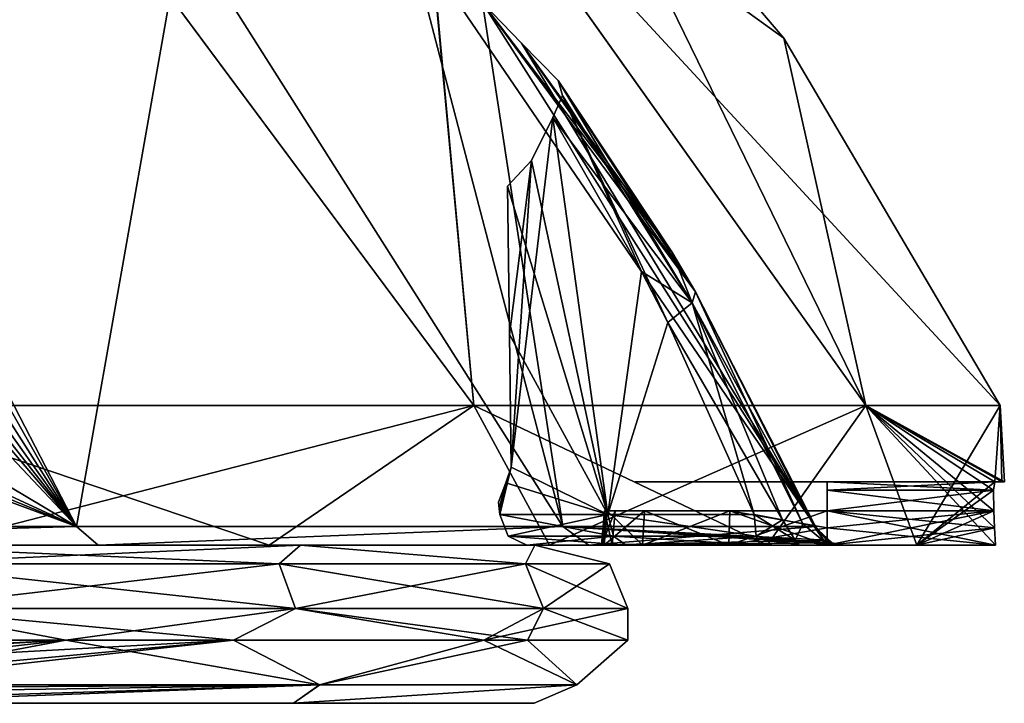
# Model space of a CAD drawing. Header units: millimetres. Extents: x -52 to 52, y -69 to 25.
# Tile 108 of 109: x 37 to 52, y -6 to 5. Entities that reach past the tile are written whole.
import ezdxf

# ---------------------------------------------------------------- set-up
doc = ezdxf.new("R2010")
doc.units = ezdxf.units.MM
doc.header["$LTSCALE"] = 65.185185
for name, color, linetype in [('162', 7, 'CONTINUOUS'), ('216', 7, 'CONTINUOUS'), ('217', 7, 'CONTINUOUS'), ('269', 7, 'CONTINUOUS'), ('363', 7, 'CONTINUOUS'), ('379', 7, 'CONTINUOUS'), ('380', 7, 'CONTINUOUS'), ('381', 7, 'CONTINUOUS'), ('382', 7, 'CONTINUOUS'), ('383', 7, 'CONTINUOUS'), ('387', 7, 'CONTINUOUS'), ('388', 7, 'CONTINUOUS'), ('390', 7, 'CONTINUOUS'), ('397', 7, 'CONTINUOUS'), ('398', 7, 'CONTINUOUS'), ('399', 7, 'CONTINUOUS'), ('400', 7, 'CONTINUOUS'), ('402', 7, 'CONTINUOUS'), ('403', 7, 'CONTINUOUS'), ('404', 7, 'CONTINUOUS'), ('405', 7, 'CONTINUOUS'), ('406', 7, 'CONTINUOUS'), ('411', 7, 'CONTINUOUS'), ('412', 7, 'CONTINUOUS'), ('413', 7, 'CONTINUOUS'), ('415', 7, 'CONTINUOUS'), ('416', 7, 'CONTINUOUS'), ('417', 7, 'CONTINUOUS'), ('418', 7, 'CONTINUOUS'), ('419', 7, 'CONTINUOUS'), ('421', 7, 'CONTINUOUS'), ('425', 7, 'CONTINUOUS')]:
    doc.layers.add(name, color=color, linetype=linetype)

msp = doc.modelspace()

# ---------------------------------------------------------------- linework, layer by layer
at = {"layer": '162', "color": 253, "linetype": 'Continuous', "true_color": 0x999999}
for points in [[(26.891, -5.5, 20.791), (41.215, -5.5, 19.275), (33.206, -5.5, 27.775), (26.891, -5.5, 20.791)], [(41.215, -5.5, -19.275), (26.891, -5.5, -20.791), (31.026, -5.5, -26.286), (41.215, -5.5, -19.275)], [(31.26, -5.5, -13.351), (26.891, -5.5, -20.791), (41.215, -5.5, -19.275), (31.26, -5.5, -13.351)], [(26.891, -5.5, 20.791), (31.26, -5.5, 13.351), (41.215, -5.5, 19.275), (26.891, -5.5, 20.791)], [(30.913, -5.5), (31.674, -5.5, -10.095), (45.017, -5.5, -6.611), (30.913, -5.5)], [(45.017, -5.5, 6.611), (30.913, -5.5), (45.017, -5.5, -6.611), (45.017, -5.5, 6.611)], [(31.674, -5.5, 10.095), (30.913, -5.5), (45.017, -5.5, 6.611), (31.674, -5.5, 10.095)], [(33.205, -5.5, -27.774), (41.215, -5.5, -19.275), (31.026, -5.5, -26.286), (33.205, -5.5, -27.774)], [(45.017, -5.5, -6.611), (31.26, -5.5, -13.351), (41.215, -5.5, -19.275), (45.017, -5.5, -6.611)], [(31.697, -5.5, -11.725), (31.26, -5.5, -13.351), (45.017, -5.5, -6.611), (31.697, -5.5, -11.725)], [(31.26, -5.5, 13.351), (31.69, -5.5, 11.779), (41.215, -5.5, 19.275), (31.26, -5.5, 13.351)], [(31.674, -5.5, -10.095), (31.697, -5.5, -11.725), (45.017, -5.5, -6.611), (31.674, -5.5, -10.095)], [(41.215, -5.5, 19.275), (31.674, -5.5, 10.095), (45.017, -5.5, 6.611), (41.215, -5.5, 19.275)], [(31.69, -5.5, 11.779), (31.674, -5.5, 10.095), (41.215, -5.5, 19.275), (31.69, -5.5, 11.779)], [(33.933, -5.5, -30.311), (41.215, -5.5, -19.275), (33.205, -5.5, -27.774), (33.933, -5.5, -30.311)], [(41.215, -5.5, 19.275), (33.933, -5.5, 30.311), (33.206, -5.5, 27.775), (41.215, -5.5, 19.275)]]:
    msp.add_3dface(points, dxfattribs=at)
at = {"layer": '216', "color": 253, "linetype": 'Continuous', "true_color": 0x999999}
for points in [[(27.332, -4.5, -37.619), (34.969, -4, -30.65), (37.619, -4.5, -27.332), (27.332, -4.5, -37.619)], [(34.969, -4, -30.65), (41.25, -4, -21.463), (37.619, -4.5, -27.332), (34.969, -4, -30.65)], [(37.619, -4.5, -27.332), (41.25, -4, -21.463), (44.224, -4.5, -14.369), (37.619, -4.5, -27.332)], [(41.25, -4, -21.463), (45.168, -4, -11.048), (44.224, -4.5, -14.369), (41.25, -4, -21.463)], [(46.5, -4), (46.5, -4.5), (44.224, -4.5, -14.369), (46.5, -4)], [(45.168, -4, -11.048), (46.5, -4), (44.224, -4.5, -14.369), (45.168, -4, -11.048)]]:
    msp.add_3dface(points, dxfattribs=at)
at = {"layer": '217', "color": 253, "linetype": 'Continuous', "true_color": 0x999999}
for points in [[(34.969, -4, 30.65), (32.88, -4.5, 32.88), (40.266, -4.5, 23.257), (34.969, -4, 30.65)], [(41.25, -4, 21.463), (34.969, -4, 30.65), (40.266, -4.5, 23.257), (41.25, -4, 21.463)], [(44.912, -4.5, 12.05), (41.25, -4, 21.463), (40.266, -4.5, 23.257), (44.912, -4.5, 12.05)], [(45.168, -4, 11.048), (41.25, -4, 21.463), (44.912, -4.5, 12.05), (45.168, -4, 11.048)], [(46.5, -4.5), (45.168, -4, 11.048), (44.912, -4.5, 12.05), (46.5, -4.5)], [(46.5, -4.5), (46.5, -4), (45.168, -4, 11.048), (46.5, -4.5)]]:
    msp.add_3dface(points, dxfattribs=at)
at = {"layer": '269', "color": 253, "linetype": 'Continuous', "true_color": 0x999999}
for points in [[(40.99, -3.293, 21.328), (34.217, -3, 29.99), (34.749, -3.293, 30.457), (40.99, -3.293, 21.328)], [(41.324, -3, 19.042), (34.217, -3, 29.99), (40.99, -3.293, 21.328), (41.324, -3, 19.042)], [(34.217, -3, -29.99), (41.324, -3, -19.042), (34.749, -3.293, -30.457), (34.217, -3, -29.99)], [(34.749, -3.293, -30.457), (41.324, -3, -19.042), (40.99, -3.293, -21.328), (34.749, -3.293, -30.457)], [(44.884, -3.293, 10.979), (41.324, -3, 19.042), (40.99, -3.293, 21.328), (44.884, -3.293, 10.979)], [(40.99, -3.293, -21.328), (41.324, -3, -19.042), (44.884, -3.293, -10.979), (40.99, -3.293, -21.328)], [(45.029, -3, 6.526), (41.324, -3, 19.042), (44.884, -3.293, 10.979), (45.029, -3, 6.526)], [(41.324, -3, -19.042), (45.029, -3, -6.526), (44.884, -3.293, -10.979), (41.324, -3, -19.042)], [(44.884, -3.293, -10.979), (45.029, -3, -6.526), (46.207, -3.293, 0), (44.884, -3.293, -10.979)], [(46.207, -3.293, 0), (45.029, -3, 6.526), (44.884, -3.293, 10.979), (46.207, -3.293, 0)], [(45.029, -3, -6.526), (45.029, -3, 6.526), (46.207, -3.293, 0), (45.029, -3, -6.526)], [(34.969, -4, 30.65), (41.25, -4, 21.463), (34.749, -3.293, 30.457), (34.969, -4, 30.65)], [(34.969, -4, -30.65), (34.749, -3.293, -30.457), (40.99, -3.293, -21.328), (34.969, -4, -30.65)], [(41.25, -4, 21.463), (40.99, -3.293, 21.328), (34.749, -3.293, 30.457), (41.25, -4, 21.463)], [(41.25, -4, -21.463), (34.969, -4, -30.65), (40.99, -3.293, -21.328), (41.25, -4, -21.463)], [(41.25, -4, 21.463), (45.168, -4, 11.048), (40.99, -3.293, 21.328), (41.25, -4, 21.463)], [(41.25, -4, -21.463), (40.99, -3.293, -21.328), (44.884, -3.293, -10.979), (41.25, -4, -21.463)], [(45.168, -4, 11.048), (44.884, -3.293, 10.979), (40.99, -3.293, 21.328), (45.168, -4, 11.048)], [(45.168, -4, -11.048), (41.25, -4, -21.463), (44.884, -3.293, -10.979), (45.168, -4, -11.048)], [(46.5, -4), (46.207, -3.293, 0), (44.884, -3.293, 10.979), (46.5, -4)], [(45.168, -4, -11.048), (44.884, -3.293, -10.979), (46.207, -3.293, 0), (45.168, -4, -11.048)], [(45.168, -4, 11.048), (46.5, -4), (44.884, -3.293, 10.979), (45.168, -4, 11.048)], [(46.5, -4), (45.168, -4, -11.048), (46.207, -3.293, 0), (46.5, -4)]]:
    msp.add_3dface(points, dxfattribs=at)
at = {"layer": '363', "color": 253, "linetype": 'Continuous', "true_color": 0x999999}
for points in [[(27.332, -4.5, -37.619), (37.619, -4.5, -27.332), (32.475, -4.76, -33.233), (27.332, -4.5, -37.619)], [(32.475, -4.76, -33.233), (37.619, -4.5, -27.332), (33.223, -4.757, -32.487), (32.475, -4.76, -33.233)], [(40.266, -4.5, 23.257), (32.88, -4.5, 32.88), (33.488, -4.875, 32.157), (40.266, -4.5, 23.257)], [(33.223, -4.757, -32.487), (37.619, -4.5, -27.332), (33.611, -4.954, -31.975), (33.223, -4.757, -32.487)], [(33.792, -5.108, 31.642), (40.266, -4.5, 23.257), (33.488, -4.875, 32.157), (33.792, -5.108, 31.642)], [(33.611, -4.954, -31.975), (37.619, -4.5, -27.332), (33.881, -5.207, -31.419), (33.611, -4.954, -31.975)], [(33.881, -5.207, 31.419), (40.266, -4.5, 23.257), (33.792, -5.108, 31.642), (33.881, -5.207, 31.419)], [(33.881, -5.207, -31.419), (37.619, -4.5, -27.332), (41.629, -5.207, -20.053), (33.881, -5.207, -31.419)], [(41.63, -5.207, 20.051), (40.266, -4.5, 23.257), (33.881, -5.207, 31.419), (41.63, -5.207, 20.051)], [(37.619, -4.5, -27.332), (44.224, -4.5, -14.369), (41.629, -5.207, -20.053), (37.619, -4.5, -27.332)], [(44.912, -4.5, 12.05), (40.266, -4.5, 23.257), (41.63, -5.207, 20.051), (44.912, -4.5, 12.05)], [(41.629, -5.207, -20.053), (44.224, -4.5, -14.369), (45.691, -5.207, -6.889), (41.629, -5.207, -20.053)], [(45.691, -5.207, 6.888), (44.912, -4.5, 12.05), (41.63, -5.207, 20.051), (45.691, -5.207, 6.888)], [(44.224, -4.5, -14.369), (46.5, -4.5), (45.691, -5.207, -6.889), (44.224, -4.5, -14.369)], [(46.5, -4.5), (44.912, -4.5, 12.05), (45.691, -5.207, 6.888), (46.5, -4.5)], [(45.691, -5.207, -6.889), (46.5, -4.5), (45.691, -5.207, 6.888), (45.691, -5.207, -6.889)], [(33.881, -5.207, -31.419), (41.629, -5.207, -20.053), (33.918, -5.256, -31.302), (33.881, -5.207, -31.419)], [(41.63, -5.207, 20.051), (33.881, -5.207, 31.419), (33.962, -5.331, 31.108), (41.63, -5.207, 20.051)], [(33.918, -5.256, -31.302), (41.629, -5.207, -20.053), (33.993, -5.444, -30.737), (33.918, -5.256, -31.302)], [(41.629, -5.207, -20.053), (33.933, -5.5, -30.311), (33.993, -5.444, -30.737), (41.629, -5.207, -20.053)], [(41.215, -5.5, -19.275), (33.933, -5.5, -30.311), (41.629, -5.207, -20.053), (41.215, -5.5, -19.275)], [(33.933, -5.5, 30.311), (41.63, -5.207, 20.051), (33.993, -5.444, 30.737), (33.933, -5.5, 30.311)], [(33.933, -5.5, 30.311), (41.215, -5.5, 19.275), (41.63, -5.207, 20.051), (33.933, -5.5, 30.311)], [(41.63, -5.207, 20.051), (33.962, -5.331, 31.108), (33.993, -5.444, 30.737), (41.63, -5.207, 20.051)], [(41.215, -5.5, -19.275), (41.629, -5.207, -20.053), (45.691, -5.207, -6.889), (41.215, -5.5, -19.275)], [(45.017, -5.5, -6.611), (41.215, -5.5, -19.275), (45.691, -5.207, -6.889), (45.017, -5.5, -6.611)], [(41.215, -5.5, 19.275), (45.691, -5.207, 6.888), (41.63, -5.207, 20.051), (41.215, -5.5, 19.275)], [(41.215, -5.5, 19.275), (45.017, -5.5, 6.611), (45.691, -5.207, 6.888), (41.215, -5.5, 19.275)], [(45.017, -5.5, -6.611), (45.691, -5.207, -6.889), (45.691, -5.207, 6.888), (45.017, -5.5, -6.611)], [(45.017, -5.5, 6.611), (45.017, -5.5, -6.611), (45.691, -5.207, 6.888), (45.017, -5.5, 6.611)]]:
    msp.add_3dface(points, dxfattribs=at)
at = {"layer": '379', "color": 253, "linetype": 'Continuous', "true_color": 0x999999}
for points in [[(39.46, 6.784, -18.478), (32.886, 6.783, -28.584), (37.786, -2.704, -32.685), (39.46, 6.784, -18.478)], [(32.886, 6.783, -28.584), (33.369, 5.111, -30.309), (37.786, -2.704, -32.685), (32.886, 6.783, -28.584)], [(45.47, -2.704, -20.703), (39.46, 6.784, -18.478), (37.786, -2.704, -32.685), (45.47, -2.704, -20.703)], [(42.992, 6.783, -7.095), (39.46, 6.784, -18.478), (45.47, -2.704, -20.703), (42.992, 6.783, -7.095)], [(44.204, 5.571, -6.538), (42.992, 6.783, -7.095), (49.463, -2.704, -7.04), (44.204, 5.571, -6.538)], [(49.463, -2.704, -7.04), (42.992, 6.783, -7.095), (45.47, -2.704, -20.703), (49.463, -2.704, -7.04)], [(47.567, 1.004, -6.609), (44.204, 5.571, -6.538), (49.463, -2.704, -7.04), (47.567, 1.004, -6.609)], [(47.192, 1.638, -6.453), (44.204, 5.571, -6.538), (47.567, 1.004, -6.609), (47.192, 1.638, -6.453)], [(44.821, 4.934, -6.05), (44.204, 5.571, -6.538), (47.192, 1.638, -6.453), (44.821, 4.934, -6.05)], [(33.369, 5.111, -30.309), (33.216, 4.494, -31.222), (37.786, -2.704, -32.685), (33.369, 5.111, -30.309)], [(26.531, 4, -37.547), (37.786, -2.704, -32.685), (30.684, 4.833, -33.34), (26.531, 4, -37.547)], [(30.684, 4.833, -33.34), (37.786, -2.704, -32.685), (31.919, 4.184, -32.889), (30.684, 4.833, -33.34)], [(45.396, 4.347, -5.289), (44.821, 4.934, -6.05), (47.192, 1.638, -6.453), (45.396, 4.347, -5.289)], [(33.216, 4.494, -31.222), (32.889, 4.184, -31.919), (37.786, -2.704, -32.685), (33.216, 4.494, -31.222)], [(31.919, 4.184, -32.889), (37.786, -2.704, -32.685), (32.446, 4.098, -32.465), (31.919, 4.184, -32.889)], [(37.786, -2.704, -32.685), (32.889, 4.184, -31.919), (32.446, 4.098, -32.465), (37.786, -2.704, -32.685)], [(27.19, 2.191, -38.668), (37.786, -2.704, -32.685), (26.531, 4, -37.547), (27.19, 2.191, -38.668)], [(27.037, 1.699, -39.166), (37.786, -2.704, -32.685), (27.19, 2.191, -38.668), (27.037, 1.699, -39.166)], [(26.448, 1.5, -39.718), (37.786, -2.704, -32.685), (27.037, 1.699, -39.166), (26.448, 1.5, -39.718)], [(27.035, -2.704, -42.015), (37.786, -2.704, -32.685), (26.448, 1.5, -39.718), (27.035, -2.704, -42.015)]]:
    msp.add_3dface(points, dxfattribs=at)
at = {"layer": '380', "color": 253, "linetype": 'Continuous', "true_color": 0x999999}
for points in [[(39.46, 6.784, 18.478), (37.786, -2.704, 32.685), (32.886, 6.783, 28.584), (39.46, 6.784, 18.478)], [(32.886, 6.783, 28.584), (37.786, -2.704, 32.685), (33.369, 5.111, 30.309), (32.886, 6.783, 28.584)], [(45.47, -2.704, 20.703), (37.786, -2.704, 32.685), (39.46, 6.784, 18.478), (45.47, -2.704, 20.703)], [(42.992, 6.783, 7.095), (45.47, -2.704, 20.703), (39.46, 6.784, 18.478), (42.992, 6.783, 7.095)], [(44.204, 5.571, 6.538), (45.47, -2.704, 20.703), (42.992, 6.783, 7.095), (44.204, 5.571, 6.538)], [(44.821, 4.934, 6.05), (49.463, -2.704, 7.04), (44.204, 5.571, 6.538), (44.821, 4.934, 6.05)], [(49.463, -2.704, 7.04), (45.47, -2.704, 20.703), (44.204, 5.571, 6.538), (49.463, -2.704, 7.04)], [(33.369, 5.111, 30.309), (37.786, -2.704, 32.685), (33.216, 4.494, 31.222), (33.369, 5.111, 30.309)], [(45.396, 4.347, 5.289), (47.192, 1.638, 6.453), (44.821, 4.934, 6.05), (45.396, 4.347, 5.289)], [(47.192, 1.638, 6.453), (47.567, 1.004, 6.609), (44.821, 4.934, 6.05), (47.192, 1.638, 6.453)], [(47.567, 1.004, 6.609), (49.463, -2.704, 7.04), (44.821, 4.934, 6.05), (47.567, 1.004, 6.609)], [(37.786, -2.704, 32.685), (27.035, -2.704, 42.015), (33.216, 4.494, 31.222), (37.786, -2.704, 32.685)]]:
    msp.add_3dface(points, dxfattribs=at)
at = {"layer": '381', "color": 253, "linetype": 'Continuous', "true_color": 0x999999}
for points in [[(44.979, 3.082, -4.096), (45.312, 3.762, -4.48), (44.655, -1.767, -3.402), (44.979, 3.082, -4.096)], [(44.655, -1.767, -3.402), (45.312, 3.762, -4.48), (46.183, -2.517, -4.917), (44.655, -1.767, -3.402)], [(45.312, 3.762, -4.48), (46.716, 1.328, -5.406), (46.183, -2.517, -4.917), (45.312, 3.762, -4.48)], [(44.597, 2.676, -3.589), (44.979, 3.082, -4.096), (44.628, 0.328, -3.491), (44.597, 2.676, -3.589)], [(44.628, 0.328, -3.491), (44.979, 3.082, -4.096), (44.655, -1.767, -3.402), (44.628, 0.328, -3.491)], [(46.716, 1.328, -5.406), (47.131, 0.521, -5.581), (46.183, -2.517, -4.917), (46.716, 1.328, -5.406)], [(47.131, 0.521, -5.581), (48.495, -2.517, -5.905), (46.183, -2.517, -4.917), (47.131, 0.521, -5.581)], [(44.573, -2.015, -3.262), (44.655, -1.767, -3.402), (44.475, -2.517, -3.07), (44.573, -2.015, -3.262)], [(44.475, -2.517, -3.07), (44.655, -1.767, -3.402), (46.183, -2.517, -4.917), (44.475, -2.517, -3.07)], [(44.456, -2.318, -3.052), (44.573, -2.015, -3.262), (44.466, -2.419, -3.061), (44.456, -2.318, -3.052)], [(44.466, -2.419, -3.061), (44.573, -2.015, -3.262), (44.475, -2.517, -3.07), (44.466, -2.419, -3.061)]]:
    msp.add_3dface(points, dxfattribs=at)
at = {"layer": '382', "color": 253, "linetype": 'Continuous', "true_color": 0x999999}
for points in [[(46.645, -2, 2.354), (46.613, -2, 1.567), (46.796, -2), (46.645, -2, 2.354)], [(46.613, -2, -1.567), (46.645, -2, -2.354), (46.796, -2), (46.613, -2, -1.567)], [(47.084, -2, 3.009), (46.645, -2, 2.354), (47.084, -2, -3.009), (47.084, -2, 3.009)], [(47.084, -2, -3.009), (46.645, -2, 2.354), (46.796, -2), (47.084, -2, -3.009)], [(46.645, -2, -2.354), (47.084, -2, -3.009), (46.796, -2), (46.645, -2, -2.354)], [(48.283, -2, 3.71), (47.084, -2, 3.009), (48.283, -2, -3.71), (48.283, -2, 3.71)], [(48.283, -2, -3.71), (47.084, -2, 3.009), (47.084, -2, -3.009), (48.283, -2, -3.71)], [(49.65, -2, 3.954), (48.283, -2, 3.71), (49.65, -2, -3.954), (49.65, -2, 3.954)], [(49.65, -2, -3.954), (48.283, -2, 3.71), (48.283, -2, -3.71), (49.65, -2, -3.954)], [(52.298, -2, 3.954), (49.65, -2, 3.954), (52.298, -2, -3.954), (52.298, -2, 3.954)], [(52.298, -2, -3.954), (49.65, -2, 3.954), (49.65, -2, -3.954), (52.298, -2, -3.954)], [(52.41, -2, 1.979), (52.298, -2, 3.954), (52.41, -2, -1.979), (52.41, -2, 1.979)], [(52.41, -2, -1.979), (52.298, -2, 3.954), (52.298, -2, -3.954), (52.41, -2, -1.979)], [(52.448, -2), (52.41, -2, 1.979), (52.41, -2, -1.979), (52.448, -2)]]:
    msp.add_3dface(points, dxfattribs=at)
at = {"layer": '383', "color": 253, "linetype": 'Continuous', "true_color": 0x999999}
for points in [[(44.979, 3.082, 4.096), (46.183, -2.517, 4.917), (45.312, 3.762, 4.48), (44.979, 3.082, 4.096)], [(45.312, 3.762, 4.48), (46.183, -2.517, 4.917), (46.716, 1.328, 5.406), (45.312, 3.762, 4.48)], [(44.597, 2.676, 3.589), (46.183, -2.517, 4.917), (44.979, 3.082, 4.096), (44.597, 2.676, 3.589)], [(44.628, 0.328, 3.491), (46.183, -2.517, 4.917), (44.597, 2.676, 3.589), (44.628, 0.328, 3.491)], [(46.716, 1.328, 5.406), (46.183, -2.517, 4.917), (47.131, 0.521, 5.581), (46.716, 1.328, 5.406)], [(46.183, -2.517, 4.917), (48.495, -2.517, 5.905), (47.131, 0.521, 5.581), (46.183, -2.517, 4.917)], [(44.655, -1.767, 3.402), (46.183, -2.517, 4.917), (44.628, 0.328, 3.491), (44.655, -1.767, 3.402)], [(44.573, -2.015, 3.262), (46.183, -2.517, 4.917), (44.655, -1.767, 3.402), (44.573, -2.015, 3.262)], [(44.456, -2.318, 3.052), (44.466, -2.419, 3.061), (44.573, -2.015, 3.262), (44.456, -2.318, 3.052)], [(44.466, -2.419, 3.061), (44.475, -2.517, 3.07), (44.573, -2.015, 3.262), (44.466, -2.419, 3.061)], [(44.475, -2.517, 3.07), (46.183, -2.517, 4.917), (44.573, -2.015, 3.262), (44.475, -2.517, 3.07)]]:
    msp.add_3dface(points, dxfattribs=at)
at = {"layer": '387', "color": 253, "linetype": 'Continuous', "true_color": 0x999999}
for points in [[(38.131, -3, 32.984), (35.497, -3, 38.681), (27.282, -3, 42.398), (38.131, -3, 32.984)], [(27.282, -3, -42.398), (40.829, -3, -33.004), (38.131, -3, -32.984), (27.282, -3, -42.398)], [(35.497, -3, -38.681), (40.829, -3, -33.004), (27.282, -3, -42.398), (35.497, -3, -38.681)], [(40.829, -3, 33.004), (35.497, -3, 38.681), (38.131, -3, 32.984), (40.829, -3, 33.004)], [(45.885, -3, 20.892), (45.262, -3, 26.6), (38.131, -3, 32.984), (45.885, -3, 20.892)], [(45.262, -3, 26.6), (40.829, -3, 33.004), (38.131, -3, 32.984), (45.262, -3, 26.6)], [(38.131, -3, -32.984), (45.262, -3, -26.6), (45.885, -3, -20.892), (38.131, -3, -32.984)], [(40.829, -3, -33.004), (45.262, -3, -26.6), (38.131, -3, -32.984), (40.829, -3, -33.004)], [(44.699, -3, -2.309), (46.082, -3, -1.441), (44.682, -3, -1.952), (44.699, -3, -2.309)], [(44.682, -3, 1.952), (46.127, -3, 2.524), (44.699, -3, 2.309), (44.682, -3, 1.952)], [(44.756, -3, 1.576), (46.127, -3, 2.524), (44.682, -3, 1.952), (44.756, -3, 1.576)], [(44.682, -3, -1.952), (46.082, -3, -1.441), (44.756, -3, -1.576), (44.682, -3, -1.952)], [(44.74, -3, -2.459), (46.082, -3, -1.441), (44.699, -3, -2.309), (44.74, -3, -2.459)], [(44.699, -3, 2.309), (46.127, -3, 2.524), (44.74, -3, 2.459), (44.699, -3, 2.309)], [(46.127, -3, -2.524), (46.082, -3, -1.441), (44.74, -3, -2.459), (46.127, -3, -2.524)], [(44.74, -3, 2.459), (46.127, -3, 2.524), (44.828, -3, 2.666), (44.74, -3, 2.459)], [(44.828, -3, -2.666), (46.127, -3, -2.524), (44.74, -3, -2.459), (44.828, -3, -2.666)], [(44.756, -3, -1.576), (46.25, -3), (45.01, -3), (44.756, -3, -1.576)], [(46.082, -3, -1.441), (46.25, -3), (44.756, -3, -1.576), (46.082, -3, -1.441)], [(46.082, -3, 1.441), (44.756, -3, 1.576), (45.01, -3), (46.082, -3, 1.441)], [(46.082, -3, 1.441), (46.127, -3, 2.524), (44.756, -3, 1.576), (46.082, -3, 1.441)], [(44.828, -3, 2.666), (46.73, -3, 3.424), (44.864, -3, 2.742), (44.828, -3, 2.666)], [(46.127, -3, 2.524), (46.73, -3, 3.424), (44.828, -3, 2.666), (46.127, -3, 2.524)], [(44.864, -3, -2.742), (46.127, -3, -2.524), (44.828, -3, -2.666), (44.864, -3, -2.742)], [(44.864, -3, 2.742), (46.73, -3, 3.424), (44.905, -3, 2.815), (44.864, -3, 2.742)], [(44.905, -3, -2.815), (46.127, -3, -2.524), (44.864, -3, -2.742), (44.905, -3, -2.815)], [(44.905, -3, 2.815), (48.094, -3, 4.222), (46.47, -3, 4.509), (44.905, -3, 2.815)], [(46.73, -3, 3.424), (48.094, -3, 4.222), (44.905, -3, 2.815), (46.73, -3, 3.424)], [(46.47, -3, -4.509), (46.73, -3, -3.424), (44.905, -3, -2.815), (46.47, -3, -4.509)], [(46.73, -3, -3.424), (46.127, -3, -2.524), (44.905, -3, -2.815), (46.73, -3, -3.424)], [(46.25, -3), (46.082, -3, 1.441), (45.01, -3), (46.25, -3)], [(48.7, -3, 19.61), (45.262, -3, 26.6), (45.885, -3, 20.892), (48.7, -3, 19.61)], [(45.262, -3, -26.6), (48.7, -3, -19.61), (45.885, -3, -20.892), (45.262, -3, -26.6)], [(48.7, -3, -19.61), (51.065, -3, -12.189), (45.885, -3, -20.892), (48.7, -3, -19.61)], [(49.915, -3, 7.104), (48.7, -3, 19.61), (45.885, -3, 20.892), (49.915, -3, 7.104)], [(45.885, -3, -20.892), (51.065, -3, -12.189), (49.915, -3, -7.104), (45.885, -3, -20.892)], [(48.591, -3, -5.415), (52.307, -3, -4.5), (46.47, -3, -4.509), (48.591, -3, -5.415)], [(52.307, -3, -4.5), (49.65, -3, -4.5), (46.47, -3, -4.509), (52.307, -3, -4.5)], [(49.65, -3, -4.5), (48.094, -3, -4.222), (46.47, -3, -4.509), (49.65, -3, -4.5)], [(48.094, -3, -4.222), (46.73, -3, -3.424), (46.47, -3, -4.509), (48.094, -3, -4.222)], [(48.094, -3, 4.222), (49.65, -3, 4.5), (46.47, -3, 4.509), (48.094, -3, 4.222)], [(46.47, -3, 4.509), (49.65, -3, 4.5), (49.204, -3, 5.657), (46.47, -3, 4.509)], [(48.591, -3, 5.415), (46.47, -3, 4.509), (49.204, -3, 5.657), (48.591, -3, 5.415)], [(49.204, -3, -5.657), (52.307, -3, -4.5), (48.591, -3, -5.415), (49.204, -3, -5.657)], [(51.065, -3, 12.189), (48.7, -3, 19.61), (49.915, -3, 7.104), (51.065, -3, 12.189)], [(49.647, -3, -6.068), (52.307, -3, -4.5), (49.204, -3, -5.657), (49.647, -3, -6.068)], [(49.204, -3, 5.657), (49.65, -3, 4.5), (49.647, -3, 6.068), (49.204, -3, 5.657)], [(49.886, -3, -6.572), (52.307, -3, -4.5), (49.647, -3, -6.068), (49.886, -3, -6.572)], [(49.647, -3, 6.068), (49.65, -3, 4.5), (49.886, -3, 6.572), (49.647, -3, 6.068)], [(49.65, -3, 4.5), (51.065, -3, 12.189), (49.886, -3, 6.572), (49.65, -3, 4.5)], [(52.307, -3, 4.5), (51.065, -3, 12.189), (49.65, -3, 4.5), (52.307, -3, 4.5)], [(49.915, -3, -7.104), (52.307, -3, -4.5), (49.886, -3, -6.572), (49.915, -3, -7.104)], [(49.886, -3, 6.572), (51.065, -3, 12.189), (49.915, -3, 7.104), (49.886, -3, 6.572)], [(51.065, -3, -12.189), (52.307, -3, -4.5), (49.915, -3, -7.104), (51.065, -3, -12.189)]]:
    msp.add_3dface(points, dxfattribs=at)
at = {"layer": '388', "color": 253, "linetype": 'Continuous', "true_color": 0x999999}
for points in [[(44.068, -0.792, -28.321), (35.497, -3, -38.681), (34.304, -0.792, -39.589), (44.068, -0.792, -28.321)], [(40.829, -3, -33.004), (35.497, -3, -38.681), (44.068, -0.792, -28.321), (40.829, -3, -33.004)], [(45.262, -3, -26.6), (40.829, -3, -33.004), (44.068, -0.792, -28.321), (45.262, -3, -26.6)], [(50.262, -0.792, -14.758), (45.262, -3, -26.6), (44.068, -0.792, -28.321), (50.262, -0.792, -14.758)], [(48.7, -3, -19.61), (45.262, -3, -26.6), (50.262, -0.792, -14.758), (48.7, -3, -19.61)], [(51.065, -3, -12.189), (48.7, -3, -19.61), (50.262, -0.792, -14.758), (51.065, -3, -12.189)], [(52.384, -0.792), (51.065, -3, -12.189), (50.262, -0.792, -14.758), (52.384, -0.792)], [(52.298, -2, -3.954), (51.065, -3, -12.189), (52.384, -0.792), (52.298, -2, -3.954)], [(52.41, -2, -1.979), (52.298, -2, -3.954), (52.384, -0.792), (52.41, -2, -1.979)], [(52.448, -2), (52.41, -2, -1.979), (52.384, -0.792), (52.448, -2)], [(51.065, -3, -12.189), (52.298, -2, -3.954), (52.279, -2.132, -4.292), (51.065, -3, -12.189)], [(52.282, -2.456, -4.452), (51.065, -3, -12.189), (52.279, -2.132, -4.292), (52.282, -2.456, -4.452)], [(52.295, -2.728, -4.476), (51.065, -3, -12.189), (52.282, -2.456, -4.452), (52.295, -2.728, -4.476)], [(52.307, -3, -4.5), (51.065, -3, -12.189), (52.295, -2.728, -4.476), (52.307, -3, -4.5)]]:
    msp.add_3dface(points, dxfattribs=at)
at = {"layer": '390', "color": 253, "linetype": 'Continuous', "true_color": 0x999999}
for points in [[(35.497, -3, 38.681), (40.829, -3, 33.004), (34.304, -0.792, 39.589), (35.497, -3, 38.681)], [(34.304, -0.792, 39.589), (40.829, -3, 33.004), (44.068, -0.792, 28.321), (34.304, -0.792, 39.589)], [(40.829, -3, 33.004), (45.262, -3, 26.6), (44.068, -0.792, 28.321), (40.829, -3, 33.004)], [(44.068, -0.792, 28.321), (48.7, -3, 19.61), (50.262, -0.792, 14.758), (44.068, -0.792, 28.321)], [(45.262, -3, 26.6), (48.7, -3, 19.61), (44.068, -0.792, 28.321), (45.262, -3, 26.6)], [(48.7, -3, 19.61), (51.065, -3, 12.189), (50.262, -0.792, 14.758), (48.7, -3, 19.61)], [(52.279, -2.132, 4.292), (50.262, -0.792, 14.758), (52.282, -2.456, 4.452), (52.279, -2.132, 4.292)], [(52.282, -2.456, 4.452), (50.262, -0.792, 14.758), (52.295, -2.728, 4.476), (52.282, -2.456, 4.452)], [(50.262, -0.792, 14.758), (52.307, -3, 4.5), (52.295, -2.728, 4.476), (50.262, -0.792, 14.758)], [(51.065, -3, 12.189), (52.307, -3, 4.5), (50.262, -0.792, 14.758), (51.065, -3, 12.189)], [(52.298, -2, 3.954), (52.41, -2, 1.979), (50.262, -0.792, 14.758), (52.298, -2, 3.954)], [(52.298, -2, 3.954), (50.262, -0.792, 14.758), (52.279, -2.132, 4.292), (52.298, -2, 3.954)], [(52.41, -2, 1.979), (52.448, -2), (50.262, -0.792, 14.758), (52.41, -2, 1.979)], [(52.448, -2), (52.384, -0.792), (50.262, -0.792, 14.758), (52.448, -2)]]:
    msp.add_3dface(points, dxfattribs=at)
at = {"layer": '397', "color": 253, "linetype": 'Continuous', "true_color": 0x999999}
for points in [[(46.082, -3, 1.441), (46.25, -3), (46.128, -2.456, 1.452), (46.082, -3, 1.441)], [(46.25, -3), (46.082, -3, -1.441), (46.298, -2.456), (46.25, -3)], [(46.298, -2.456), (46.082, -3, -1.441), (46.128, -2.456, -1.452), (46.298, -2.456)], [(46.128, -2.456, 1.452), (46.25, -3), (46.298, -2.456), (46.128, -2.456, 1.452)]]:
    msp.add_3dface(points, dxfattribs=at)
at = {"layer": '398', "color": 253, "linetype": 'Continuous', "true_color": 0x999999}
for points in [[(46.082, -3, -1.441), (46.127, -3, -2.524), (46.128, -2.456, -1.452), (46.082, -3, -1.441)], [(46.127, -3, -2.524), (46.73, -3, -3.424), (46.172, -2.456, -2.509), (46.127, -3, -2.524)], [(46.128, -2.456, -1.452), (46.127, -3, -2.524), (46.172, -2.456, -2.509), (46.128, -2.456, -1.452)], [(46.73, -3, -3.424), (46.761, -2.456, -3.388), (46.172, -2.456, -2.509), (46.73, -3, -3.424)]]:
    msp.add_3dface(points, dxfattribs=at)
at = {"layer": '399', "color": 253, "linetype": 'Continuous', "true_color": 0x999999}
for points in [[(46.73, -3, -3.424), (48.094, -3, -4.222), (46.761, -2.456, -3.388), (46.73, -3, -3.424)], [(46.761, -2.456, -3.388), (48.094, -3, -4.222), (48.11, -2.456, -4.178), (46.761, -2.456, -3.388)], [(48.094, -3, -4.222), (49.65, -3, -4.5), (48.11, -2.456, -4.178), (48.094, -3, -4.222)], [(49.65, -3, -4.5), (49.65, -2.728, -4.476), (48.11, -2.456, -4.178), (49.65, -3, -4.5)], [(49.65, -2.728, -4.476), (49.65, -2.456, -4.452), (48.11, -2.456, -4.178), (49.65, -2.728, -4.476)]]:
    msp.add_3dface(points, dxfattribs=at)
at = {"layer": '400', "color": 253, "linetype": 'Continuous', "true_color": 0x999999}
for points in [[(52.307, -3, -4.5), (52.295, -2.728, -4.476), (49.65, -2.456, -4.452), (52.307, -3, -4.5)], [(52.282, -2.456, -4.452), (49.65, -2.456, -4.452), (52.295, -2.728, -4.476), (52.282, -2.456, -4.452)], [(52.307, -3, -4.5), (49.65, -2.456, -4.452), (49.65, -2.728, -4.476), (52.307, -3, -4.5)], [(49.65, -3, -4.5), (52.307, -3, -4.5), (49.65, -2.728, -4.476), (49.65, -3, -4.5)]]:
    msp.add_3dface(points, dxfattribs=at)
at = {"layer": '402', "color": 253, "linetype": 'Continuous', "true_color": 0x999999}
for points in [[(52.298, -2, -3.954), (49.65, -2, -3.954), (49.65, -2.131, -4.292), (52.298, -2, -3.954)], [(52.279, -2.132, -4.292), (52.298, -2, -3.954), (49.65, -2.131, -4.292), (52.279, -2.132, -4.292)], [(49.65, -2.456, -4.452), (52.279, -2.132, -4.292), (49.65, -2.131, -4.292), (49.65, -2.456, -4.452)], [(52.282, -2.456, -4.452), (52.279, -2.132, -4.292), (49.65, -2.456, -4.452), (52.282, -2.456, -4.452)]]:
    msp.add_3dface(points, dxfattribs=at)
at = {"layer": '403', "color": 253, "linetype": 'Continuous', "true_color": 0x999999}
for points in [[(45.396, 4.347, -5.289), (47.192, 1.638, -6.453), (47.514, 0.831, -5.991), (45.396, 4.347, -5.289)], [(45.396, 4.347, -5.289), (47.514, 0.831, -5.991), (45.469, 4.106, -4.836), (45.396, 4.347, -5.289)], [(46.716, 1.328, -5.406), (45.312, 3.762, -4.48), (45.469, 4.106, -4.836), (46.716, 1.328, -5.406)], [(47.131, 0.521, -5.581), (46.716, 1.328, -5.406), (45.469, 4.106, -4.836), (47.131, 0.521, -5.581)], [(47.514, 0.831, -5.991), (47.131, 0.521, -5.581), (45.469, 4.106, -4.836), (47.514, 0.831, -5.991)], [(47.192, 1.638, -6.453), (47.567, 1.004, -6.609), (47.514, 0.831, -5.991), (47.192, 1.638, -6.453)], [(47.514, 0.831, -5.991), (47.567, 1.004, -6.609), (49.265, -2.661, -6.348), (47.514, 0.831, -5.991)], [(47.567, 1.004, -6.609), (49.463, -2.704, -7.04), (49.44, -2.696, -6.685), (47.567, 1.004, -6.609)], [(49.265, -2.661, -6.348), (47.567, 1.004, -6.609), (49.44, -2.696, -6.685), (49.265, -2.661, -6.348)], [(48.495, -2.517, -5.905), (47.131, 0.521, -5.581), (47.514, 0.831, -5.991), (48.495, -2.517, -5.905)], [(48.942, -2.601, -6.071), (47.514, 0.831, -5.991), (49.265, -2.661, -6.348), (48.942, -2.601, -6.071)], [(48.495, -2.517, -5.905), (47.514, 0.831, -5.991), (48.942, -2.601, -6.071), (48.495, -2.517, -5.905)]]:
    msp.add_3dface(points, dxfattribs=at)
at = {"layer": '404', "color": 253, "linetype": 'Continuous', "true_color": 0x999999}
for points in [[(44.475, -2.517, -3.07), (46.27, -2.86, -4.793), (44.606, -2.86, -2.993), (44.475, -2.517, -3.07)], [(44.475, -2.517, -3.07), (46.183, -2.517, -4.917), (46.27, -2.86, -4.793), (44.475, -2.517, -3.07)], [(46.27, -2.86, -4.793), (46.183, -2.517, -4.917), (48.525, -2.86, -5.756), (46.27, -2.86, -4.793)], [(46.183, -2.517, -4.917), (48.495, -2.517, -5.905), (48.525, -2.86, -5.756), (46.183, -2.517, -4.917)], [(46.47, -3, -4.509), (44.905, -3, -2.815), (44.606, -2.86, -2.993), (46.47, -3, -4.509)], [(46.27, -2.86, -4.793), (46.47, -3, -4.509), (44.606, -2.86, -2.993), (46.27, -2.86, -4.793)], [(48.591, -3, -5.415), (46.47, -3, -4.509), (46.27, -2.86, -4.793), (48.591, -3, -5.415)], [(48.591, -3, -5.415), (46.27, -2.86, -4.793), (48.525, -2.86, -5.756), (48.591, -3, -5.415)]]:
    msp.add_3dface(points, dxfattribs=at)
at = {"layer": '405', "color": 253, "linetype": 'Continuous', "true_color": 0x999999}
for points in [[(48.495, -2.517, -5.905), (48.942, -2.601, -6.071), (48.525, -2.86, -5.756), (48.495, -2.517, -5.905)], [(48.525, -2.86, -5.756), (48.942, -2.601, -6.071), (49.142, -2.92, -5.943), (48.525, -2.86, -5.756)], [(48.942, -2.601, -6.071), (49.265, -2.661, -6.348), (49.142, -2.92, -5.943), (48.942, -2.601, -6.071)], [(49.142, -2.92, -5.943), (49.265, -2.661, -6.348), (49.611, -2.955, -6.414), (49.142, -2.92, -5.943)], [(49.265, -2.661, -6.348), (49.44, -2.696, -6.685), (49.611, -2.955, -6.414), (49.265, -2.661, -6.348)], [(49.44, -2.696, -6.685), (49.463, -2.704, -7.04), (49.611, -2.955, -6.414), (49.44, -2.696, -6.685)], [(49.611, -2.955, -6.414), (49.463, -2.704, -7.04), (49.645, -2.92, -7.066), (49.611, -2.955, -6.414)], [(48.591, -3, -5.415), (48.525, -2.86, -5.756), (49.142, -2.92, -5.943), (48.591, -3, -5.415)], [(49.204, -3, -5.657), (48.591, -3, -5.415), (49.142, -2.92, -5.943), (49.204, -3, -5.657)], [(49.647, -3, -6.068), (49.142, -2.92, -5.943), (49.611, -2.955, -6.414), (49.647, -3, -6.068)], [(49.647, -3, -6.068), (49.204, -3, -5.657), (49.142, -2.92, -5.943), (49.647, -3, -6.068)], [(49.73, -2.964, -7.078), (49.611, -2.955, -6.414), (49.645, -2.92, -7.066), (49.73, -2.964, -7.078)], [(49.886, -3, -6.572), (49.611, -2.955, -6.414), (49.73, -2.964, -7.078), (49.886, -3, -6.572)], [(49.886, -3, -6.572), (49.647, -3, -6.068), (49.611, -2.955, -6.414), (49.886, -3, -6.572)], [(49.915, -3, -7.104), (49.886, -3, -6.572), (49.73, -2.964, -7.078), (49.915, -3, -7.104)]]:
    msp.add_3dface(points, dxfattribs=at)
at = {"layer": '406', "color": 253, "linetype": 'Continuous', "true_color": 0x999999}
for points in [[(37.786, -2.704, -32.685), (27.035, -2.704, -42.015), (27.282, -3, -42.398), (37.786, -2.704, -32.685)], [(37.786, -2.704, -32.685), (27.282, -3, -42.398), (38.131, -3, -32.984), (37.786, -2.704, -32.685)], [(45.47, -2.704, -20.703), (37.786, -2.704, -32.685), (38.131, -3, -32.984), (45.47, -2.704, -20.703)], [(45.47, -2.704, -20.703), (38.131, -3, -32.984), (45.885, -3, -20.892), (45.47, -2.704, -20.703)], [(45.47, -2.704, -20.703), (45.885, -3, -20.892), (49.915, -3, -7.104), (45.47, -2.704, -20.703)], [(45.47, -2.704, -20.703), (49.915, -3, -7.104), (49.73, -2.964, -7.078), (45.47, -2.704, -20.703)], [(45.47, -2.704, -20.703), (49.73, -2.964, -7.078), (49.645, -2.92, -7.066), (45.47, -2.704, -20.703)], [(49.463, -2.704, -7.04), (45.47, -2.704, -20.703), (49.645, -2.92, -7.066), (49.463, -2.704, -7.04)]]:
    msp.add_3dface(points, dxfattribs=at)
at = {"layer": '411', "color": 253, "linetype": 'Continuous', "true_color": 0x999999}
for points in [[(46.082, -3, 1.441), (46.128, -2.456, 1.452), (46.172, -2.456, 2.509), (46.082, -3, 1.441)], [(46.127, -3, 2.524), (46.082, -3, 1.441), (46.172, -2.456, 2.509), (46.127, -3, 2.524)], [(46.761, -2.456, 3.388), (46.127, -3, 2.524), (46.172, -2.456, 2.509), (46.761, -2.456, 3.388)], [(46.73, -3, 3.424), (46.127, -3, 2.524), (46.761, -2.456, 3.388), (46.73, -3, 3.424)]]:
    msp.add_3dface(points, dxfattribs=at)
at = {"layer": '412', "color": 253, "linetype": 'Continuous', "true_color": 0x999999}
for points in [[(48.094, -3, 4.222), (46.73, -3, 3.424), (48.11, -2.456, 4.178), (48.094, -3, 4.222)], [(46.73, -3, 3.424), (46.761, -2.456, 3.388), (48.11, -2.456, 4.178), (46.73, -3, 3.424)], [(49.65, -2.456, 4.452), (48.094, -3, 4.222), (48.11, -2.456, 4.178), (49.65, -2.456, 4.452)], [(48.094, -3, 4.222), (49.65, -2.456, 4.452), (49.65, -2.728, 4.476), (48.094, -3, 4.222)], [(49.65, -3, 4.5), (48.094, -3, 4.222), (49.65, -2.728, 4.476), (49.65, -3, 4.5)]]:
    msp.add_3dface(points, dxfattribs=at)
at = {"layer": '413', "color": 253, "linetype": 'Continuous', "true_color": 0x999999}
for points in [[(52.282, -2.456, 4.452), (49.65, -3, 4.5), (49.65, -2.728, 4.476), (52.282, -2.456, 4.452)], [(49.65, -3, 4.5), (52.282, -2.456, 4.452), (52.295, -2.728, 4.476), (49.65, -3, 4.5)], [(49.65, -2.456, 4.452), (52.282, -2.456, 4.452), (49.65, -2.728, 4.476), (49.65, -2.456, 4.452)], [(52.307, -3, 4.5), (49.65, -3, 4.5), (52.295, -2.728, 4.476), (52.307, -3, 4.5)]]:
    msp.add_3dface(points, dxfattribs=at)
at = {"layer": '415', "color": 253, "linetype": 'Continuous', "true_color": 0x999999}
for points in [[(49.65, -2, 3.954), (52.298, -2, 3.954), (52.279, -2.132, 4.292), (49.65, -2, 3.954)], [(49.65, -2, 3.954), (52.279, -2.132, 4.292), (49.65, -2.131, 4.292), (49.65, -2, 3.954)], [(52.282, -2.456, 4.452), (49.65, -2.456, 4.452), (49.65, -2.131, 4.292), (52.282, -2.456, 4.452)], [(52.279, -2.132, 4.292), (52.282, -2.456, 4.452), (49.65, -2.131, 4.292), (52.279, -2.132, 4.292)]]:
    msp.add_3dface(points, dxfattribs=at)
at = {"layer": '416', "color": 253, "linetype": 'Continuous', "true_color": 0x999999}
for points in [[(47.567, 1.004, 6.609), (47.192, 1.638, 6.453), (45.396, 4.347, 5.289), (47.567, 1.004, 6.609)], [(47.567, 1.004, 6.609), (45.396, 4.347, 5.289), (47.514, 0.831, 5.991), (47.567, 1.004, 6.609)], [(47.514, 0.831, 5.991), (45.396, 4.347, 5.289), (45.469, 4.106, 4.836), (47.514, 0.831, 5.991)], [(45.312, 3.762, 4.48), (47.514, 0.831, 5.991), (45.469, 4.106, 4.836), (45.312, 3.762, 4.48)], [(45.312, 3.762, 4.48), (46.716, 1.328, 5.406), (47.514, 0.831, 5.991), (45.312, 3.762, 4.48)], [(46.716, 1.328, 5.406), (47.131, 0.521, 5.581), (47.514, 0.831, 5.991), (46.716, 1.328, 5.406)], [(49.44, -2.696, 6.685), (47.567, 1.004, 6.609), (47.514, 0.831, 5.991), (49.44, -2.696, 6.685)], [(49.463, -2.704, 7.04), (47.567, 1.004, 6.609), (49.44, -2.696, 6.685), (49.463, -2.704, 7.04)], [(47.131, 0.521, 5.581), (48.942, -2.601, 6.071), (47.514, 0.831, 5.991), (47.131, 0.521, 5.581)], [(49.265, -2.661, 6.348), (49.44, -2.696, 6.685), (47.514, 0.831, 5.991), (49.265, -2.661, 6.348)], [(48.942, -2.601, 6.071), (49.265, -2.661, 6.348), (47.514, 0.831, 5.991), (48.942, -2.601, 6.071)], [(47.131, 0.521, 5.581), (48.495, -2.517, 5.905), (48.942, -2.601, 6.071), (47.131, 0.521, 5.581)]]:
    msp.add_3dface(points, dxfattribs=at)
at = {"layer": '417', "color": 253, "linetype": 'Continuous', "true_color": 0x999999}
for points in [[(46.183, -2.517, 4.917), (44.475, -2.517, 3.07), (44.606, -2.86, 2.993), (46.183, -2.517, 4.917)], [(46.27, -2.86, 4.793), (46.183, -2.517, 4.917), (44.606, -2.86, 2.993), (46.27, -2.86, 4.793)], [(48.495, -2.517, 5.905), (46.183, -2.517, 4.917), (48.525, -2.86, 5.756), (48.495, -2.517, 5.905)], [(48.525, -2.86, 5.756), (46.183, -2.517, 4.917), (46.27, -2.86, 4.793), (48.525, -2.86, 5.756)], [(44.905, -3, 2.815), (46.27, -2.86, 4.793), (44.606, -2.86, 2.993), (44.905, -3, 2.815)], [(44.905, -3, 2.815), (46.47, -3, 4.509), (46.27, -2.86, 4.793), (44.905, -3, 2.815)], [(46.47, -3, 4.509), (48.525, -2.86, 5.756), (46.27, -2.86, 4.793), (46.47, -3, 4.509)], [(46.47, -3, 4.509), (48.591, -3, 5.415), (48.525, -2.86, 5.756), (46.47, -3, 4.509)]]:
    msp.add_3dface(points, dxfattribs=at)
at = {"layer": '418', "color": 253, "linetype": 'Continuous', "true_color": 0x999999}
for points in [[(48.942, -2.601, 6.071), (48.495, -2.517, 5.905), (49.142, -2.92, 5.943), (48.942, -2.601, 6.071)], [(48.495, -2.517, 5.905), (48.525, -2.86, 5.756), (49.142, -2.92, 5.943), (48.495, -2.517, 5.905)], [(49.265, -2.661, 6.348), (48.942, -2.601, 6.071), (49.142, -2.92, 5.943), (49.265, -2.661, 6.348)], [(49.611, -2.955, 6.414), (49.265, -2.661, 6.348), (49.142, -2.92, 5.943), (49.611, -2.955, 6.414)], [(49.44, -2.696, 6.685), (49.265, -2.661, 6.348), (49.611, -2.955, 6.414), (49.44, -2.696, 6.685)], [(49.73, -2.964, 7.078), (49.44, -2.696, 6.685), (49.611, -2.955, 6.414), (49.73, -2.964, 7.078)], [(49.463, -2.704, 7.04), (49.44, -2.696, 6.685), (49.645, -2.92, 7.066), (49.463, -2.704, 7.04)], [(49.645, -2.92, 7.066), (49.44, -2.696, 6.685), (49.73, -2.964, 7.078), (49.645, -2.92, 7.066)], [(48.591, -3, 5.415), (49.204, -3, 5.657), (48.525, -2.86, 5.756), (48.591, -3, 5.415)], [(48.525, -2.86, 5.756), (49.204, -3, 5.657), (49.142, -2.92, 5.943), (48.525, -2.86, 5.756)], [(49.204, -3, 5.657), (49.647, -3, 6.068), (49.142, -2.92, 5.943), (49.204, -3, 5.657)], [(49.647, -3, 6.068), (49.611, -2.955, 6.414), (49.142, -2.92, 5.943), (49.647, -3, 6.068)], [(49.647, -3, 6.068), (49.886, -3, 6.572), (49.611, -2.955, 6.414), (49.647, -3, 6.068)], [(49.886, -3, 6.572), (49.915, -3, 7.104), (49.611, -2.955, 6.414), (49.886, -3, 6.572)], [(49.915, -3, 7.104), (49.73, -2.964, 7.078), (49.611, -2.955, 6.414), (49.915, -3, 7.104)]]:
    msp.add_3dface(points, dxfattribs=at)
at = {"layer": '419', "color": 253, "linetype": 'Continuous', "true_color": 0x999999}
for points in [[(27.035, -2.704, 42.015), (37.786, -2.704, 32.685), (27.282, -3, 42.398), (27.035, -2.704, 42.015)], [(37.786, -2.704, 32.685), (38.131, -3, 32.984), (27.282, -3, 42.398), (37.786, -2.704, 32.685)], [(37.786, -2.704, 32.685), (45.47, -2.704, 20.703), (38.131, -3, 32.984), (37.786, -2.704, 32.685)], [(45.47, -2.704, 20.703), (45.885, -3, 20.892), (38.131, -3, 32.984), (45.47, -2.704, 20.703)], [(45.47, -2.704, 20.703), (49.463, -2.704, 7.04), (45.885, -3, 20.892), (45.47, -2.704, 20.703)], [(45.885, -3, 20.892), (49.463, -2.704, 7.04), (49.645, -2.92, 7.066), (45.885, -3, 20.892)], [(45.885, -3, 20.892), (49.645, -2.92, 7.066), (49.73, -2.964, 7.078), (45.885, -3, 20.892)], [(49.915, -3, 7.104), (45.885, -3, 20.892), (49.73, -2.964, 7.078), (49.915, -3, 7.104)]]:
    msp.add_3dface(points, dxfattribs=at)
at = {"layer": '421', "color": 253, "linetype": 'Continuous', "true_color": 0x999999}
for points in [[(44.068, -0.792, -28.321), (34.304, -0.792, -39.589), (36.627, 9.223, -26.799), (44.068, -0.792, -28.321)], [(43.134, 9.228, -14.095), (44.068, -0.792, -28.321), (36.627, 9.223, -26.799), (43.134, 9.228, -14.095)], [(45.372, 9.234), (50.262, -0.792, -14.758), (43.134, 9.228, -14.095), (45.372, 9.234)], [(50.262, -0.792, -14.758), (44.068, -0.792, -28.321), (43.134, 9.228, -14.095), (50.262, -0.792, -14.758)], [(48.963, 5.011), (50.262, -0.792, -14.758), (45.372, 9.234), (48.963, 5.011)], [(52.384, -0.792), (50.262, -0.792, -14.758), (48.963, 5.011), (52.384, -0.792)]]:
    msp.add_3dface(points, dxfattribs=at)
at = {"layer": '425', "color": 253, "linetype": 'Continuous', "true_color": 0x999999}
for points in [[(34.304, -0.792, 39.589), (44.068, -0.792, 28.321), (36.631, 9.218, 26.802), (34.304, -0.792, 39.589)], [(36.631, 9.218, 26.802), (44.068, -0.792, 28.321), (43.144, 9.218, 14.098), (36.631, 9.218, 26.802)], [(48.963, 5.011), (45.372, 9.234), (43.144, 9.218, 14.098), (48.963, 5.011)], [(44.068, -0.792, 28.321), (50.262, -0.792, 14.758), (43.144, 9.218, 14.098), (44.068, -0.792, 28.321)], [(52.384, -0.792), (48.963, 5.011), (43.144, 9.218, 14.098), (52.384, -0.792)], [(50.262, -0.792, 14.758), (52.384, -0.792), (43.144, 9.218, 14.098), (50.262, -0.792, 14.758)]]:
    msp.add_3dface(points, dxfattribs=at)

doc.saveas('drawing.dxf')
